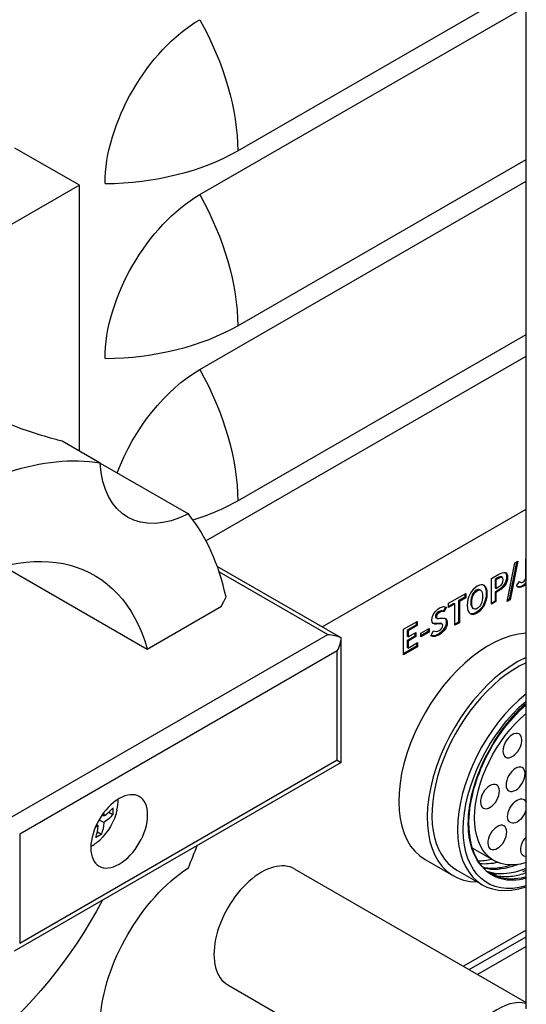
# Model space of a CAD drawing. Header units: millimetres. Extents: x 165 to 2541, y 199 to 1879.
# Tile 30 of 61: x 2031 to 2050, y 1482 to 1518. Entities that reach past the tile are written whole.
import ezdxf

# ---------------------------------------------------------------- set-up
doc = ezdxf.new("R2010")
doc.units = ezdxf.units.MM
doc.header["$LTSCALE"] = 4
doc.layers.add('01_Object Line', color=4, linetype='Continuous')

msp = doc.modelspace()

# ---------------------------------------------------------------- linework, layer by layer
at = {"layer": '01_Object Line', "ltscale": 0.657895}
for p, q in [((2049.514, 1481.499), (2049.514, 1522.323)), ((2038.756, 1513.546), (2049.514, 1519.757)), ((2037.342, 1511.913), (2049.514, 1518.941)), ((2032.852, 1512.26), (2030.448, 1513.648)), ((2038.756, 1507.014), (2049.514, 1513.225)), ((2037.342, 1505.381), (2049.514, 1512.409)), ((2032.852, 1512.26), (2009.517, 1498.788)), ((2032.852, 1502.332), (2032.852, 1512.26)), ((2038.756, 1500.482), (2049.514, 1506.693)), ((2037.573, 1498.983), (2049.514, 1505.877)), ((2033.624, 1501.886), (2032.214, 1502.701)), ((2033.624, 1501.886), (2036.917, 1499.986)), ((2041.908, 1495.77), (2049.514, 1500.162)), ((2048.816, 1496.72), (2049.095, 1498.161)), ((2049.161, 1498.199), (2048.891, 1496.804)), ((2049.205, 1498.224), (2048.926, 1496.784)), ((2049.095, 1498.161), (2049.205, 1498.224)), ((2049.508, 1498.315), (2049.514, 1498.319)), ((2049.508, 1497.681), (2049.508, 1498.315)), ((2030.023, 1498.039), (2035.385, 1494.943)), ((2042.615, 1495.362), (2037.993, 1498.03)), ((2038.066, 1497.819), (2042.115, 1495.481)), ((2048.227, 1497.576), (2048.5, 1497.733)), ((2048.227, 1496.616), (2048.227, 1497.576)), ((2048.452, 1497.595), (2048.358, 1497.54)), ((2048.393, 1497.52), (2048.358, 1497.54)), ((2048.358, 1497.54), (2048.358, 1497.225)), ((2048.488, 1497.574), (2048.393, 1497.52)), ((2048.393, 1497.52), (2048.393, 1497.205)), ((2048.488, 1497.574), (2048.452, 1497.595)), ((2048.632, 1497.612), (2048.597, 1497.632)), ((2049.159, 1497.305), (2049.273, 1497.468)), ((2049.308, 1497.432), (2049.273, 1497.453)), ((2046.627, 1496.652), (2047.263, 1497.019)), ((2047.228, 1496.999), (2047.228, 1496.88)), ((2047.263, 1497.019), (2047.263, 1496.86)), ((2047.819, 1497.135), (2047.784, 1497.155)), ((2048.393, 1497.205), (2048.358, 1497.225)), ((2048.469, 1497.138), (2048.358, 1497.074)), ((2048.393, 1497.053), (2048.358, 1497.074)), ((2048.358, 1497.074), (2048.358, 1496.733)), ((2048.393, 1497.205), (2048.493, 1497.263)), ((2048.504, 1497.117), (2048.393, 1497.053)), ((2048.393, 1497.053), (2048.393, 1496.712)), ((2048.504, 1497.117), (2048.469, 1497.138)), ((2046.627, 1496.493), (2046.627, 1496.652)), ((2046.826, 1496.648), (2046.627, 1496.533)), ((2046.861, 1496.628), (2046.627, 1496.493)), ((2046.861, 1496.628), (2046.826, 1496.648)), ((2046.861, 1495.828), (2046.861, 1496.628)), ((2047.228, 1496.88), (2046.992, 1496.744)), ((2047.027, 1496.723), (2046.992, 1496.744)), ((2046.992, 1496.744), (2046.992, 1495.944)), ((2047.263, 1496.86), (2047.027, 1496.723)), ((2047.027, 1496.723), (2047.027, 1495.923)), ((2047.263, 1496.86), (2047.228, 1496.88)), ((2048.358, 1496.733), (2048.227, 1496.657)), ((2048.393, 1496.712), (2048.227, 1496.616)), ((2048.393, 1496.712), (2048.358, 1496.733)), ((2048.926, 1496.784), (2048.816, 1496.72)), ((2048.891, 1496.804), (2048.825, 1496.766)), ((2048.926, 1496.784), (2048.891, 1496.804)), ((2035.385, 1494.943), (2038.155, 1496.543)), ((2046.512, 1496.518), (2046.429, 1496.353)), ((2046.465, 1496.333), (2046.429, 1496.353)), ((2046.549, 1496.502), (2046.465, 1496.333)), ((2046.549, 1496.502), (2046.545, 1496.504)), ((2047.569, 1496.443), (2047.534, 1496.463)), ((2044.947, 1495.682), (2045.457, 1495.976)), ((2045.421, 1495.956), (2045.421, 1495.837)), ((2045.457, 1495.976), (2045.457, 1495.817)), ((2046.245, 1495.901), (2046.134, 1495.891)), ((2046.17, 1495.87), (2046.134, 1495.891)), ((2046.19, 1496.091), (2046.155, 1496.112)), ((2046.281, 1495.88), (2046.17, 1495.87)), ((2046.281, 1495.88), (2046.245, 1495.901)), ((2046.299, 1496.089), (2046.408, 1496.099)), ((2046.382, 1495.876), (2046.347, 1495.896)), ((2046.992, 1495.944), (2046.861, 1495.868)), ((2047.027, 1495.923), (2046.861, 1495.828)), ((2047.027, 1495.923), (2046.992, 1495.944)), ((2044.947, 1494.723), (2044.947, 1495.682)), ((2045.421, 1495.837), (2045.078, 1495.639)), ((2045.113, 1495.618), (2045.078, 1495.639)), ((2045.078, 1495.639), (2045.078, 1495.417)), ((2045.457, 1495.817), (2045.113, 1495.618)), ((2045.113, 1495.618), (2045.113, 1495.397)), ((2045.113, 1495.397), (2045.405, 1495.565)), ((2045.37, 1495.545), (2045.37, 1495.425)), ((2045.405, 1495.565), (2045.405, 1495.405)), ((2045.457, 1495.817), (2045.421, 1495.837)), ((2045.59, 1495.533), (2045.897, 1495.71)), ((2045.861, 1495.595), (2045.59, 1495.438)), ((2045.897, 1495.574), (2045.59, 1495.397)), ((2045.59, 1495.397), (2045.59, 1495.533)), ((2045.861, 1495.69), (2045.861, 1495.595)), ((2045.897, 1495.574), (2045.861, 1495.595)), ((2045.897, 1495.71), (2045.897, 1495.574)), ((2045.966, 1495.433), (2046.062, 1495.62)), ((2029.917, 1488.439), (2042.115, 1495.481)), ((2042.615, 1490.702), (2042.615, 1495.362)), ((2045.37, 1495.425), (2045.078, 1495.256)), ((2045.113, 1495.397), (2045.078, 1495.417)), ((2045.113, 1495.236), (2045.078, 1495.256)), ((2045.078, 1495.256), (2045.078, 1495)), ((2045.405, 1495.405), (2045.113, 1495.236)), ((2045.113, 1495.236), (2045.113, 1494.979)), ((2045.113, 1494.979), (2045.469, 1495.185)), ((2045.405, 1495.405), (2045.37, 1495.425)), ((2045.434, 1495.164), (2045.434, 1495.044)), ((2045.469, 1495.185), (2045.469, 1495.024)), ((2042.469, 1494.869), (2030.624, 1488.031)), ((2042.469, 1490.786), (2042.469, 1494.869)), ((2045.434, 1495.044), (2044.947, 1494.763)), ((2045.469, 1495.024), (2044.947, 1494.723)), ((2045.113, 1494.979), (2045.078, 1495)), ((2045.469, 1495.024), (2045.434, 1495.044)), ((2042.469, 1490.786), (2030.624, 1483.948)), ((2042.469, 1490.786), (2042.615, 1490.702)), ((2042.615, 1490.702), (2030.417, 1483.659)), ((2033.587, 1488.566), (2033.764, 1488.463)), ((2033.764, 1488.708), (2033.7, 1488.745)), ((2033.947, 1488.848), (2034.098, 1488.76)), ((2033.552, 1488.341), (2033.488, 1488.378)), ((2030.624, 1488.031), (2030.624, 1483.948)), ((2033.522, 1488.113), (2033.674, 1488.025)), ((2047.512, 1487.507), (2048.32, 1487.041)), ((2045.75, 1487.081), (2046.811, 1486.469)), ((2040.89, 1486.726), (2049.514, 1481.746)), ((2046.936, 1486.685), (2047.891, 1486.134)), ((2049.514, 1484.444), (2047.178, 1483.095)), ((2047.398, 1482.968), (2049.514, 1484.19)), ((2049.514, 1483.832), (2047.709, 1482.789)), ((2038.39, 1482.395), (2047.229, 1477.292))]:
    msp.add_line(p, q, dxfattribs=at)
at = {"layer": '01_Object Line', "ltscale": 0.657895, "extrusion": (0, 0, -1)}
msp.add_arc((-2032.109, 1489.419), 2.2, 192.9533, 227.0467, dxfattribs=at)
for centre, major_axis, start_param, end_param in [((2037.342, 1514.363), (2.5, 4.33), 3.926991, 5.497787), ((2033.63, 1516.506), (3.625, -6.279), 4.736774, 5.497787), ((2037.342, 1507.831), (2.5, 4.33), 3.926991, 5.497787), ((2033.63, 1509.974), (3.625, -6.279), 4.736774, 5.497787), ((2037.342, 1501.299), (2.5, 4.33), 4.439012, 5.497787), ((2033.63, 1503.442), (3.625, -6.279), 4.736774, 5.497787), ((2037.152, 1504.195), (-2.5, -4.33), 5.564465, 7.001906), ((2027.902, 1488.174), (-5.5, -9.526), 4.653524, 9.933949), ((2040.984, 1495.726), (2.5, 4.33), 4.570492, 4.645712), ((2042.115, 1495.073), (0.707, 0), 4.712389, 5.497787), ((2050.247, 1489.97), (2.175, 3.767), 2.596556, 5.257426), ((2050.07, 1490.072), (-1.75, -3.031), 5.724154, 8.413013), ((2049.006, 1491.338), (-0.25, -0.433), 1.155045, 7.43823), ((2049.124, 1490.078), (-0.25, -0.433), 1.155045, 7.43823), ((2034.337, 1488.133), (-0.75, -1.299), 0.785398, 7.068583), ((2048.167, 1489.434), (-0.25, -0.433), 1.155045, 7.43823), ((2049.182, 1488.889), (-0.25, -0.433), 4.273866, 9.863301), ((2032.64, 1489.725), (1.034, -1.791), 5.425197, 5.570377), ((2032.215, 1489.48), (1.097, -1.901), 5.3695, 5.429393), ((2032.109, 1489.296), (-2.195, 0), 3.578261, 3.858597), ((2032.109, 1489.296), (-2.195, 0), 3.995385, 4.055278), ((2032.215, 1489.48), (1.097, -1.901), 5.566181, 5.846517), ((2048.442, 1487.904), (-0.25, -0.433), 1.155045, 7.43823), ((2032.109, 1488.806), (-2.068, 0), 3.854401, 3.999581), ((2049.671, 1487.644), (-0.25, -0.433), 5.956013, 8.181154), ((2037.152, 1482.833), (2.5, 4.33), 3.993668, 5.43111)]:
    msp.add_ellipse(centre, major_axis=major_axis, ratio=0.57735, start_param=start_param, end_param=end_param, dxfattribs=at)
at = {"layer": '01_Object Line', "ltscale": 0.657895}
for centre, major_axis, start_param, end_param in [((2033.63, 1516.506), (7.25, 0), 4.736774, 5.497787), ((2033.63, 1509.974), (7.25, 0), 4.736774, 5.497787), ((2027.902, 1488.174), (7.55, 13.077), 0.219786, 0.565612), ((2033.63, 1503.442), (7.25, 0), 5.209519, 5.497787), ((2027.902, 1488.174), (7.55, 13.077), 5.717573, 6.063399), ((2048.125, 1491.195), (2.375, 4.114), 0.359025, 3.141593), ((2042.115, 1495.073), (0.354, 0.612), 4.712389, 5.497787), ((2049.186, 1490.582), (2.375, 4.114), 6.970645, 9.750661), ((2049.186, 1490.582), (2.25, 3.897), 0.681999, 3.141593), ((2050.141, 1490.031), (2.25, 3.897), 7.266662, 10.012098), ((2033.324, 1488.718), (0.687, 1.191), 5.200594, 5.545955), ((2032.109, 1489.541), (2.195, 0), 5.566181, 5.846517), ((2032.003, 1489.357), (-1.097, 1.901), 3.578261, 3.858597), ((2033.324, 1488.718), (0.687, 1.191), 3.878823, 4.224184), ((2027.902, 1488.174), (7.55, 13.077), 4.932175, 4.992665), ((2049.009, 1490.684), (-2, -3.464), 0.312999, 0.505361), ((2039.64, 1484.561), (1.25, 2.165), 0, 3.141593), ((2050.247, 1489.97), (-2, -3.464), 6.076497, 6.806717), ((2048.479, 1479.457), (1.25, 2.165), 0.159548, 3.141593)]:
    msp.add_ellipse(centre, major_axis=major_axis, ratio=0.57735, start_param=start_param, end_param=end_param, dxfattribs=at)
for points, knots in [([(2032.214, 1502.701), (2032.139, 1502.72), (2032.062, 1502.741), (2031.705, 1502.839), (2031.395, 1502.93), (2030.803, 1503.123), (2030.482, 1503.238), (2029.883, 1503.488), (2029.605, 1503.623), (2029.382, 1503.752)], [0.8886614, 0.8886614, 0.8886614, 0.8886614, 0.9435837, 0.9435837, 1.1322984, 1.1322984, 1.3210181, 1.3210181, 1.5097378, 1.5097378, 1.5097378, 1.5097378]), ([(2048.742, 1497.799), (2048.773, 1497.771), (2048.79, 1497.721), (2048.79, 1497.641), (2048.79, 1497.422), (2048.648, 1497.241), (2048.469, 1497.138)], [1.64895, 1.64895, 1.64895, 1.64895, 2, 2, 2, 3, 3, 3, 3]), ([(2048.5, 1497.733), (2048.684, 1497.84), (2048.826, 1497.847), (2048.826, 1497.62), (2048.826, 1497.401), (2048.683, 1497.22), (2048.504, 1497.117)], [1, 1, 1, 1, 2, 2, 2, 3, 3, 3, 3]), ([(2047.321, 1496.577), (2047.321, 1496.889), (2047.473, 1497.158), (2047.693, 1497.285), (2047.913, 1497.412), (2048.065, 1497.317), (2048.065, 1497.006), (2048.065, 1496.695), (2047.913, 1496.417), (2047.693, 1496.29), (2047.473, 1496.163), (2047.321, 1496.266), (2047.321, 1496.577)], [0, 0, 0, 0, 1, 1, 1, 2, 2, 2, 3, 3, 3, 4, 4, 4, 4]), ([(2048.493, 1497.263), (2048.608, 1497.329), (2048.663, 1497.416), (2048.663, 1497.526), (2048.663, 1497.638), (2048.602, 1497.641), (2048.488, 1497.574)], [0, 0, 0, 0, 1, 1, 1, 2, 2, 2, 2]), ([(2049.514, 1497.359), (2049.486, 1497.331), (2049.454, 1497.306), (2049.417, 1497.285), (2049.296, 1497.215), (2049.215, 1497.225), (2049.159, 1497.305)], [6.794838, 6.794838, 6.794838, 6.794838, 7, 7, 7, 8, 8, 8, 8]), ([(2049.514, 1497.418), (2049.479, 1497.374), (2049.434, 1497.336), (2049.382, 1497.305), (2049.303, 1497.26), (2049.242, 1497.249), (2049.193, 1497.267)], [6.7040521, 6.7040521, 6.7040521, 6.7040521, 7, 7, 7, 7.6449331, 7.6449331, 7.6449331, 7.6449331]), ([(2049.273, 1497.468), (2049.306, 1497.417), (2049.35, 1497.412), (2049.397, 1497.439), (2049.47, 1497.482), (2049.508, 1497.549), (2049.508, 1497.681)], [1, 1, 1, 1, 2, 2, 2, 3, 3, 3, 3]), ([(2047.93, 1497.327), (2047.993, 1497.279), (2048.029, 1497.179), (2048.029, 1497.026), (2048.029, 1496.715), (2047.878, 1496.437), (2047.658, 1496.31), (2047.565, 1496.257), (2047.485, 1496.244), (2047.423, 1496.27)], [1.510524, 1.510524, 1.510524, 1.510524, 2, 2, 2, 3, 3, 3, 3.418577, 3.418577, 3.418577, 3.418577]), ([(2047.784, 1497.155), (2047.751, 1497.175), (2047.708, 1497.17), (2047.658, 1497.141), (2047.534, 1497.07), (2047.455, 1496.901), (2047.455, 1496.695), (2047.455, 1496.572), (2047.484, 1496.492), (2047.534, 1496.463)], [0.592016, 0.592016, 0.592016, 0.592016, 1, 1, 1, 2, 2, 2, 2.602115, 2.602115, 2.602115, 2.602115]), ([(2047.895, 1496.908), (2047.895, 1497.114), (2047.816, 1497.192), (2047.693, 1497.121), (2047.569, 1497.049), (2047.491, 1496.881), (2047.491, 1496.675), (2047.491, 1496.47), (2047.569, 1496.384), (2047.693, 1496.456), (2047.816, 1496.527), (2047.895, 1496.703), (2047.895, 1496.908)], [0, 0, 0, 0, 1, 1, 1, 2, 2, 2, 3, 3, 3, 4, 4, 4, 4]), ([(2046.17, 1495.87), (2046.085, 1495.862), (2046.001, 1495.891), (2046.001, 1496.031), (2046.001, 1496.188), (2046.12, 1496.377), (2046.289, 1496.475), (2046.385, 1496.53), (2046.482, 1496.542), (2046.549, 1496.502)], [5, 5, 5, 5, 6, 6, 6, 7, 7, 7, 8, 8, 8, 8]), ([(2046.429, 1496.353), (2046.377, 1496.373), (2046.322, 1496.37), (2046.253, 1496.33), (2046.18, 1496.288), (2046.133, 1496.223), (2046.133, 1496.16), (2046.133, 1496.134), (2046.141, 1496.12), (2046.155, 1496.112)], [9, 9, 9, 9, 10, 10, 10, 11, 11, 11, 11.36987, 11.36987, 11.36987, 11.36987]), ([(2046.465, 1496.333), (2046.412, 1496.353), (2046.357, 1496.35), (2046.289, 1496.31), (2046.216, 1496.268), (2046.168, 1496.203), (2046.168, 1496.139), (2046.168, 1496.071), (2046.228, 1496.08), (2046.299, 1496.089)], [9, 9, 9, 9, 10, 10, 10, 11, 11, 11, 12, 12, 12, 12]), ([(2046.408, 1496.099), (2046.509, 1496.109), (2046.575, 1496.073), (2046.575, 1495.935), (2046.575, 1495.778), (2046.461, 1495.579), (2046.269, 1495.468), (2046.158, 1495.404), (2046.047, 1495.39), (2045.966, 1495.433)], [13, 13, 13, 13, 14, 14, 14, 15, 15, 15, 16, 16, 16, 16]), ([(2046.495, 1496.092), (2046.523, 1496.067), (2046.54, 1496.023), (2046.54, 1495.955), (2046.54, 1495.798), (2046.426, 1495.599), (2046.234, 1495.488), (2046.139, 1495.434), (2046.045, 1495.416), (2045.969, 1495.438)], [13.507414, 13.507414, 13.507414, 13.507414, 14, 14, 14, 15, 15, 15, 15.851476, 15.851476, 15.851476, 15.851476]), ([(2046.062, 1495.62), (2046.121, 1495.591), (2046.2, 1495.594), (2046.273, 1495.636), (2046.359, 1495.686), (2046.405, 1495.755), (2046.405, 1495.822), (2046.405, 1495.894), (2046.355, 1495.887), (2046.281, 1495.88)], [1, 1, 1, 1, 2, 2, 2, 3, 3, 3, 4, 4, 4, 4]), ([(2047.879, 1486.816), (2047.773, 1486.93), (2047.611, 1487.136), (2047.408, 1487.753), (2047.363, 1488.054), (2047.356, 1488.868), (2047.445, 1489.36), (2047.718, 1490.293), (2047.929, 1490.787), (2048.401, 1491.618), (2048.637, 1491.959), (2049.09, 1492.508), (2049.299, 1492.727), (2049.514, 1492.923)], [-1.555883, -1.555883, -1.555883, -1.555883, -1.295137, -1.295137, -1.100458, -1.100458, -0.810843, -0.810843, -0.489244, -0.489244, -0.241598, -0.241598, -0.05076, -0.05076, -0.05076, -0.05076]), ([(2047.879, 1486.816), (2047.561, 1487.188), (2047.377, 1487.785), (2047.385, 1488.468), (2047.387, 1488.664), (2047.404, 1488.865), (2047.434, 1489.067), (2047.539, 1489.774), (2047.827, 1490.583), (2048.237, 1491.287), (2048.354, 1491.488), (2048.48, 1491.681), (2048.611, 1491.862), (2048.879, 1492.23), (2049.19, 1492.571), (2049.514, 1492.854)], [0, 0, 0, 0, 0.1642103, 0.1642103, 0.1642103, 0.2112173, 0.2112173, 0.2112173, 0.3754276, 0.3754276, 0.3754276, 0.4224346, 0.4224346, 0.4224346, 0.51828, 0.51828, 0.51828, 0.51828]), ([(2047.9, 1486.797), (2048.069, 1486.761), (2048.25, 1486.751), (2048.438, 1486.77), (2048.594, 1486.786), (2048.755, 1486.821), (2048.915, 1486.872), (2048.92, 1486.874), (2048.926, 1486.875), (2048.931, 1486.877)], [0.75167154, 0.75167154, 0.75167154, 0.75167154, 0.79613904, 0.79613904, 0.79613904, 0.83322641, 0.83322641, 0.83322641, 0.83446957, 0.83446957, 0.83446957, 0.83446957]), ([(2049.211, 1486.896), (2049.143, 1486.868), (2049.074, 1486.844), (2048.63, 1486.702), (2048.271, 1486.677), (2047.946, 1486.752), (2047.94, 1486.753), (2047.933, 1486.755)], [-8.2574508, -8.2574508, -8.2574508, -8.2574508, -8.1997922, -8.1997922, -7.8786657, -7.8786657, -7.8722535, -7.8722535, -7.8722535, -7.8722535]), ([(2048.048, 1486.651), (2048.304, 1486.56), (2048.595, 1486.533), (2048.898, 1486.58), (2049.099, 1486.611), (2049.305, 1486.67), (2049.514, 1486.758)], [0.022653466, 0.022653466, 0.022653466, 0.022653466, 0.028004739, 0.028004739, 0.028004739, 0.031538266, 0.031538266, 0.031538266, 0.031538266]), ([(2048.427, 1486.524), (2048.399, 1486.528), (2048.371, 1486.533), (2048.343, 1486.538), (2048.274, 1486.552), (2048.203, 1486.572), (2048.131, 1486.598), (2048.116, 1486.603), (2048.101, 1486.609), (2048.085, 1486.615)], [0.279658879, 0.279658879, 0.279658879, 0.279658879, 0.28125, 0.28125, 0.28125, 0.28515625, 0.28515625, 0.28515625, 0.285992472, 0.285992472, 0.285992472, 0.285992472]), ([(2048.14, 1486.574), (2048.163, 1486.564), (2048.186, 1486.554), (2048.209, 1486.545), (2048.286, 1486.515), (2048.366, 1486.492), (2048.447, 1486.475), (2048.61, 1486.443), (2048.779, 1486.438), (2048.95, 1486.455), (2049.121, 1486.473), (2049.293, 1486.513), (2049.462, 1486.571), (2049.48, 1486.577), (2049.497, 1486.584), (2049.514, 1486.59)], [0.176769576, 0.176769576, 0.176769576, 0.176769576, 0.176855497, 0.176855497, 0.176855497, 0.177143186, 0.177143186, 0.177143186, 0.177718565, 0.177718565, 0.177718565, 0.178293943, 0.178293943, 0.178293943, 0.178352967, 0.178352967, 0.178352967, 0.178352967]), ([(2049.514, 1486.432), (2049.502, 1486.429), (2049.489, 1486.425), (2049.106, 1486.327), (2048.757, 1486.329), (2048.367, 1486.453), (2048.286, 1486.487), (2048.209, 1486.528)], [37.1767591, 37.1767591, 37.1767591, 37.1767591, 37.1874929, 37.1874929, 37.5062976, 37.5062976, 37.5946661, 37.5946661, 37.5946661, 37.5946661])]:
    msp.add_open_spline(points, degree=3, knots=knots, dxfattribs=at)
for points in [[(2048.597, 1497.632), (2048.568, 1497.649), (2048.519, 1497.634), (2048.452, 1497.595)], [(2049.266, 1497.457), (2049.268, 1497.456), (2049.27, 1497.454), (2049.273, 1497.453)], [(2046.134, 1495.891), (2046.104, 1495.888), (2046.075, 1495.89), (2046.049, 1495.899)], [(2046.347, 1495.896), (2046.325, 1495.909), (2046.29, 1495.904), (2046.245, 1495.901)], [(2048.459, 1486.972), (2048.228, 1486.918), (2048.005, 1486.901), (2047.796, 1486.922)], [(2049.514, 1486.672), (2049.467, 1486.654), (2049.424, 1486.639), (2049.395, 1486.629)]]:
    msp.add_open_spline(points, degree=3, dxfattribs=at)

doc.saveas('drawing.dxf')
